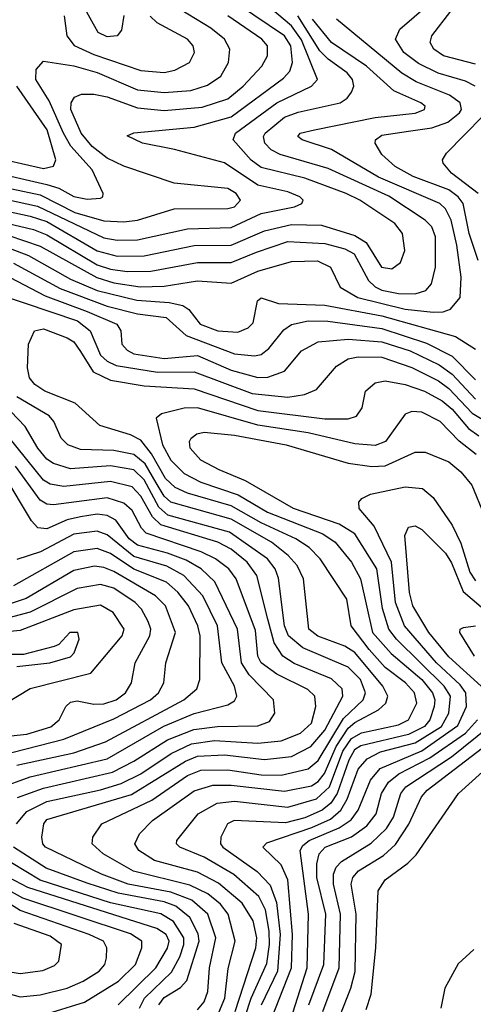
# Model space of a CAD drawing. Extents: x 997028 to 1115134, y 536408 to 618974.
# Tile 129 of 256: x 1019724 to 1021079, y 579926 to 582863. Entities that reach past the tile are written whole.
import ezdxf

# ---------------------------------------------------------------- set-up
doc = ezdxf.new("R2010")
doc.units = 0

msp = doc.modelspace()

# ---------------------------------------------------------------- linework, layer by layer
at = {"layer": '0CON10XD'}
for points in [[(1021084.1, 582665), (1021055, 582680.2), (1020973.3, 582703.3), (1020915, 582732.4), (1020871.3, 582765), (1020846.4, 582805), (1020858.9, 582835), (1020945, 582908.3), (1020976.7, 582945), (1020991.1, 582975), (1020997.6, 583055), (1020980.8, 583155), (1020980.6, 583245), (1020964.8, 583325), (1020975, 583353.1), (1020995, 583360.2), (1021017.6, 583337.6), (1021023.8, 583315), (1021024.8, 583245), (1021037.6, 583217.6), (1021095, 583177.3)], [(1021085, 582730.4), (1020989.2, 582755), (1020960.3, 582775), (1020949.3, 582795), (1020954.3, 582815), (1021011.4, 582888.6), (1021038.8, 582941.2), (1021056.7, 583085), (1021066.9, 583103.1), (1021085, 583108.7)], [(1019625, 582304.6), (1019755, 582277.2), (1019805, 582261.4), (1019955, 582174), (1020015, 582157.8), (1020095, 582158.4), (1020245, 582189.5), (1020355, 582191), (1020455, 582233.6), (1020535, 582252.2), (1020625, 582250.5), (1020725, 582219.7), (1020758.3, 582198.3), (1020804.3, 582125), (1020835, 582120.5), (1020861.3, 582138.7), (1020873.6, 582175), (1020866.8, 582225), (1020844.1, 582255), (1020739.3, 582325), (1020698.9, 582345), (1020575, 582390.4), (1020445, 582421.8), (1020415, 582444.4), (1020361.4, 582505), (1020367.7, 582525), (1020491.5, 582615), (1020595.4, 582664.6), (1020613.1, 582685), (1020565, 582803), (1020535, 582844.4), (1020453.7, 582913.7)], [(1019625, 582339.7), (1019777.3, 582307.3), (1019975, 582212.7), (1020015, 582205.6), (1020075, 582206.4), (1020225, 582239.1), (1020355, 582243.8), (1020445, 582285.1), (1020544.4, 582305), (1020566.2, 582315), (1020570, 582325), (1020560.4, 582335), (1020525, 582349.4), (1020435, 582369.3), (1020335, 582436.6), (1020186.2, 582476.2), (1020090, 582495), (1020045, 582516.7), (1020064.7, 582525.3), (1020245, 582542.4), (1020355, 582573.4), (1020511.4, 582688.6), (1020530.3, 582709.7), (1020538.8, 582735), (1020533.9, 582785), (1020514.2, 582815), (1020377.3, 582907.3)], [(1019631.1, 582411.1), (1019805, 582371.2), (1019840.2, 582360.2), (1019885, 582336.2), (1019925, 582327.6), (1019965, 582331.1), (1019972, 582335), (1019972.9, 582345), (1019940, 582415), (1019875.9, 582485.9), (1019854.5, 582524.5), (1019811.5, 582621.5), (1019771.7, 582685), (1019772.4, 582715), (1019795, 582739.3), (1019885, 582725.4), (1019955, 582705.4), (1020075, 582653.8), (1020155, 582645.6), (1020235, 582652), (1020285, 582667.7), (1020324.1, 582695), (1020346.9, 582735), (1020351.1, 582775), (1020335.2, 582805), (1020295, 582837.4), (1020203.3, 582893.3)], [(1020034.3, 582875.7), (1020027.9, 582832.1), (1020015.2, 582814.8), (1019985, 582811.9), (1019958, 582825), (1019910.4, 582910.4)], [(1019615, 582376.5), (1019785, 582340.5), (1019888.4, 582288.4), (1019975, 582263.3), (1020035, 582260.3), (1020075, 582265.6), (1020185, 582298.7), (1020345, 582299.5), (1020365, 582305.2), (1020383.5, 582325), (1020370.3, 582345), (1020345, 582359.6), (1020185, 582375.3), (1020035, 582426), (1019985, 582450.2), (1019940, 582485), (1019907, 582525), (1019876.7, 582595), (1019877.5, 582615), (1019887.8, 582632.2), (1019908.6, 582641.4), (1019945, 582641), (1019985, 582633), (1020075, 582600.4), (1020155, 582592), (1020268.2, 582601.8), (1020345, 582627), (1020391.2, 582665), (1020446.8, 582725), (1020463.8, 582755), (1020463.3, 582785), (1020446.7, 582805), (1020345, 582874.2)], [(1019625, 582270.1), (1019765, 582237.6), (1019805, 582221.8), (1019955, 582131.8), (1019995, 582118.9), (1020045, 582112), (1020115, 582112.7), (1020255, 582139), (1020355, 582138.5), (1020430.6, 582169.4), (1020525, 582201.4), (1020635, 582195.8), (1020695, 582179.8), (1020722.9, 582165), (1020765.5, 582085), (1020785, 582066.1), (1020805, 582056.8), (1020855, 582046.6), (1020905, 582045.2), (1020936.4, 582055), (1020954, 582075), (1020965.2, 582125), (1020965.6, 582215), (1020954.9, 582244.9), (1020934.9, 582264.9), (1020826.6, 582336.6), (1020645, 582418.9), (1020501.2, 582461.2), (1020475.1, 582475.1), (1020456.2, 582495), (1020452.2, 582515), (1020456.8, 582525), (1020515, 582572.3), (1020555, 582586.9), (1020680.6, 582615), (1020701.4, 582628.6), (1020715, 582646.9), (1020721.4, 582665), (1020717.5, 582685), (1020701.4, 582705), (1020644.9, 582744.9), (1020620, 582770), (1020554.5, 582875)], [(1019690.9, 582219.1), (1019785, 582187.8), (1019953.8, 582093.8), (1020005, 582078.3), (1020083.7, 582066.3), (1020155, 582067.9), (1020255, 582084.5), (1020355, 582077.6), (1020435, 582113), (1020535, 582142.1), (1020613.4, 582143.4), (1020651.5, 582125), (1020680.4, 582065), (1020734, 582035), (1020875, 582000.1), (1020958.8, 581991.2), (1020988.2, 581991.8), (1021010.4, 581999.6), (1021039.1, 582035), (1021042.2, 582095), (1021029, 582191), (1021012.5, 582265), (1020995, 582298.9), (1020978.4, 582315), (1020795, 582393.8), (1020655, 582475.6), (1020567.5, 582505), (1020554.4, 582515), (1020561.4, 582525), (1020604, 582535), (1020785, 582571.1), (1020905, 582584), (1020932.7, 582595), (1020934.6, 582605), (1020922.1, 582615), (1020840.8, 582650.8), (1020759, 582725), (1020655, 582794.8), (1020598.6, 582865)], [(1019856.4, 582875), (1019864.1, 582815), (1019886.5, 582786.5), (1019945, 582759.5), (1020085, 582712), (1020155, 582706.1), (1020187, 582713), (1020230.5, 582735), (1020245.9, 582765), (1020242, 582785), (1020224.6, 582805), (1020134.1, 582854.1), (1020113.6, 582873.6)], [(1021092.8, 582145), (1021066.5, 582225), (1021048.1, 582315), (1021032.8, 582335), (1021005, 582355.6), (1020898.8, 582395), (1020845.3, 582425), (1020805, 582461.2), (1020785.4, 582495), (1020786.4, 582505), (1020805, 582519), (1020885, 582531), (1020955, 582540.9), (1021002.7, 582557.3), (1021037.5, 582585), (1021043.3, 582595), (1021039, 582615), (1021007.8, 582637.8), (1020908, 582678), (1020865, 582703.3), (1020670, 582865)], [(1019627.2, 582457.2), (1019795, 582419.1), (1019825, 582426.4), (1019831.8, 582445), (1019805.6, 582535), (1019715.4, 582665)], [(1021093.2, 582345), (1021013.8, 582405), (1020988.2, 582435), (1020986.8, 582445), (1020998.2, 582465), (1021106.8, 582575)], [(1019695, 582180.4), (1019750, 582160), (1019875, 582089.5), (1019955.4, 582055.4), (1020073.9, 582026.1), (1020169.8, 582019.8), (1020210.7, 582010.7), (1020228.6, 581998.6), (1020263.1, 581955), (1020315.2, 581934.8), (1020375, 581931), (1020405.8, 581944.2), (1020421.2, 581958.8), (1020433.8, 582025), (1020445, 582033.3), (1020496.7, 582016.7), (1020635, 582011.9), (1020805, 581979.4), (1021025, 581918.4), (1021085, 581880.4)], [(1019705, 582136.6), (1019845, 582061.1), (1019985, 582008.8), (1020075, 581985.9), (1020161.5, 581975), (1020221.1, 581921.1), (1020365, 581866.2), (1020425, 581860.5), (1020445, 581864.8), (1020467.3, 581882.7), (1020512.2, 581937.8), (1020535, 581953.9), (1020585, 581964.8), (1020644.4, 581964.4), (1020805, 581942), (1020938.4, 581898.4), (1021015, 581859.7), (1021085, 581789.1)], [(1019695, 582093.8), (1019799.3, 582039.3), (1019925, 581992.7), (1020013.5, 581955), (1020025.3, 581935), (1020028.9, 581895), (1020045, 581877.1), (1020065, 581866.7), (1020155, 581852.9), (1020255, 581861.5), (1020355, 581818.1), (1020435, 581796), (1020465, 581797.3), (1020515, 581814.7), (1020565.3, 581875), (1020615, 581902), (1020705, 581910.7), (1020805, 581902.5), (1020889.7, 581875), (1020976.5, 581833.5), (1021015, 581805.4), (1021085, 581731.7)], [(1019656, 582045), (1019896.2, 581965), (1019934.4, 581935), (1019965, 581862.6), (1019984.6, 581844.6), (1020011.9, 581831.9), (1020135, 581811.5), (1020245, 581813.1), (1020418, 581748), (1020525, 581737.4), (1020574.6, 581745.4), (1020610, 581760), (1020669.8, 581830.2), (1020705, 581852), (1020735, 581857.8), (1020805, 581856.5), (1020895, 581825.4), (1020975, 581785.6), (1021005, 581762.8), (1021075, 581689.2), (1021145, 581647.4)], [(1020767.8, 580985), (1020713.2, 581055), (1020700.3, 581135), (1020620.6, 581255), (1020588.4, 581288.4), (1020548.2, 581315), (1020445, 581362.4), (1020355, 581413.1), (1020225, 581451.2), (1020187.7, 581467.7), (1020159.4, 581495), (1020117.8, 581567.8), (1020085, 581609.3), (1020055, 581624.8), (1019962.9, 581652.9), (1019889.3, 581719.3), (1019798.8, 581755), (1019768.7, 581775), (1019753.4, 581795), (1019746.7, 581825), (1019750, 581895), (1019768, 581935), (1019795, 581941.5), (1019865, 581913.9), (1019885, 581902), (1019905, 581873.5), (1019942.8, 581812.8), (1019995, 581788.4), (1020095, 581770.6), (1020245, 581762.2), (1020435, 581697.6), (1020635, 581672.9), (1020705, 581672.6), (1020729.6, 581680.4), (1020746.2, 581705), (1020756.2, 581755), (1020785, 581780.3), (1020815, 581785.7), (1020875, 581775.5), (1020932.7, 581755), (1020985, 581726.5), (1021015, 581701.1), (1021064.2, 581644.2), (1021095, 581622.2)], [(1020318.2, 579901.8), (1020335.9, 579945), (1020346.6, 580033.4), (1020366.8, 580115), (1020346.1, 580195), (1020323.5, 580225), (1020285.8, 580255.8), (1020232, 580282), (1020063.1, 580323.1), (1019972.9, 580375), (1019940, 580405), (1019942.3, 580425), (1019968.8, 580465), (1020118, 580535), (1020225, 580608.4), (1020265, 580624.4), (1020345, 580625.8), (1020445, 580611.3), (1020505, 580610), (1020585, 580628.4), (1020615, 580653.9), (1020690.9, 580779.1), (1020749.8, 580835), (1020756.6, 580855), (1020741.4, 580895), (1020705, 580931.7), (1020569.5, 580989.5), (1020526.4, 581025), (1020514.4, 581055), (1020497.1, 581197.1), (1020486.8, 581225), (1020463.4, 581255), (1020350, 581335), (1020166.1, 581385), (1020139.2, 581409.2), (1020095, 581490.4), (1020065, 581520.8), (1019995, 581532.6), (1019875, 581523.4), (1019825, 581539.5), (1019805, 581552.4), (1019777.7, 581585), (1019740.1, 581650.1), (1019676.2, 581716.2)], [(1020367.4, 579905), (1020428.9, 580095), (1020432.4, 580125), (1020421.1, 580175), (1020388.5, 580228.5), (1020317.6, 580287.6), (1020255, 580320.1), (1020126.7, 580355), (1020079.7, 580385), (1020067.5, 580405), (1020081.9, 580435), (1020120, 580475), (1020245, 580563.5), (1020300.1, 580579.9), (1020355, 580580.5), (1020515, 580561.8), (1020595, 580578.4), (1020615, 580591.2), (1020634.2, 580615), (1020669, 580695), (1020705, 580749.6), (1020725, 580767.3), (1020795.8, 580804.2), (1020817.3, 580825), (1020822.7, 580845), (1020807.9, 580875), (1020725, 580976), (1020695, 580994.1), (1020614, 581024), (1020587.6, 581045), (1020571.2, 581195), (1020552.8, 581235), (1020525.2, 581265), (1020475.6, 581305), (1020355, 581372.9), (1020175, 581424.2), (1020155, 581441.9), (1020131.5, 581481.5), (1020098.7, 581538.7), (1020065, 581566.5), (1020005, 581578), (1019905, 581581.2), (1019867.1, 581595), (1019847.2, 581615), (1019825.9, 581665), (1019812, 581682), (1019715, 581738.7)], [(1020255, 579910.4), (1020275, 579933.5), (1020285.7, 579965), (1020290.9, 580035), (1020309.3, 580125), (1020285.1, 580195), (1020237.4, 580237.4), (1020175, 580260.7), (1020047.2, 580285), (1019968.4, 580315), (1019801.2, 580395), (1019792.5, 580405), (1019789.5, 580425), (1019795.3, 580465), (1019805, 580477.5), (1020057.4, 580552.6), (1020218.4, 580651.6), (1020255, 580666.8), (1020335, 580670.2), (1020455, 580657), (1020535, 580665.4), (1020593.6, 580695), (1020635, 580743.6), (1020688.8, 580845), (1020687.2, 580867.2), (1020655, 580897.4), (1020543.1, 580943.1), (1020509.2, 580965), (1020484.1, 581004.1), (1020464.9, 581074.9), (1020431.8, 581205), (1020402.7, 581245), (1020355, 581284), (1020315.8, 581305), (1020145, 581356.6), (1020120, 581380), (1020085, 581442), (1020059.5, 581469.5), (1019995, 581485.8), (1019855, 581471), (1019815, 581477.3), (1019795, 581489.5), (1019636.2, 581685)], [(1021086.6, 581566.6), (1021036.4, 581606.4), (1020979.4, 581665), (1020925, 581692.6), (1020895, 581694.3), (1020875, 581686.3), (1020815.9, 581605), (1020785, 581593.3), (1020725, 581598.3), (1020585, 581631.2), (1020435, 581654), (1020255, 581705.4), (1020215, 581704.8), (1020147.3, 581687.3), (1020131.1, 581675), (1020150, 581595), (1020175, 581549.3), (1020215, 581509.8), (1020265, 581483.4), (1020375.7, 581445.7), (1020464.1, 581394.1), (1020629.3, 581329.3), (1020666.1, 581305), (1020715, 581244.7), (1020741.7, 581195), (1020777.8, 581035), (1020832.7, 580972.7), (1020925, 580894.9), (1020956.4, 580855), (1020963.1, 580835), (1020961.1, 580815), (1020948.6, 580775), (1020932.6, 580755), (1020885, 580730.8), (1020742.5, 580697.5), (1020723.2, 580685), (1020706.4, 580655), (1020672.3, 580555), (1020653.4, 580526.6), (1020626.6, 580505), (1020575, 580482.5), (1020517.4, 580467.4), (1020364.2, 580475), (1020344.6, 580465), (1020324.8, 580425), (1020323.8, 580405), (1020330.5, 580395), (1020432.7, 580322.7), (1020471.9, 580281.9), (1020490.3, 580230.3), (1020501.5, 580135), (1020493.2, 580025), (1020445, 579923.7)], [(1020428.8, 579765), (1020535.6, 580035), (1020538.2, 580135), (1020525, 580297.8), (1020505, 580341.9), (1020449.6, 580395), (1020461.6, 580408.4), (1020596.3, 580453.7), (1020651.5, 580478.5), (1020682.6, 580505), (1020701.7, 580538.3), (1020735, 580627.7), (1020761.8, 580658.2), (1020800.9, 580679.1), (1020905, 580706.2), (1020983.4, 580755), (1021005.1, 580794.9), (1021010.5, 580845), (1020991.9, 580875), (1020849, 581015), (1020825.7, 581045), (1020807.3, 581107.3), (1020790.6, 581225), (1020725, 581330), (1020678.1, 581358.1), (1020541.6, 581405), (1020397.6, 581487.6), (1020319.3, 581520.7), (1020265, 581549.3), (1020232.9, 581585), (1020230.8, 581605), (1020236, 581615), (1020252.5, 581627.5), (1020275, 581633.2), (1020365, 581624.3), (1020520, 581595), (1020705, 581540.9), (1020775, 581530), (1020815, 581532.6), (1020905, 581572.9), (1020935, 581573.5), (1021005, 581544.7), (1021041.6, 581515), (1021073.9, 581475), (1021110.5, 581385)], [(1019716.8, 580543.2), (1019795, 580571), (1020000.8, 580619.2), (1020065, 580651.5), (1020165, 580714.9), (1020243.9, 580746.1), (1020314.9, 580754.9), (1020435, 580756.8), (1020469.7, 580770.3), (1020485.4, 580795), (1020482, 580835), (1020409.2, 580909.2), (1020386.2, 580945), (1020374.6, 581045), (1020306.3, 581186.3), (1020265.2, 581225), (1020220.8, 581250.8), (1020165, 581272.3), (1020075, 581295.5), (1020050.8, 581315), (1020010.3, 581370.3), (1019985, 581384.3), (1019955, 581387.8), (1019905, 581380.8), (1019865, 581371.2), (1019805, 581344.1), (1019778, 581348), (1019758.7, 581368.7), (1019676.9, 581505)], [(1019713.8, 580465), (1019745, 580501.7), (1019805, 580530.8), (1019965, 580565.7), (1020026.4, 580585), (1020085, 580614.1), (1020176, 580674), (1020236.7, 580703.3), (1020305, 580713.1), (1020435, 580705.1), (1020505, 580712.7), (1020562.1, 580735), (1020594.8, 580765), (1020608.1, 580815), (1020605.3, 580845), (1020583.8, 580865), (1020491.2, 580911.2), (1020445, 580944.8), (1020434.9, 580965), (1020428.4, 581041.6), (1020369.8, 581195), (1020348.4, 581225), (1020308.6, 581255), (1020266.1, 581276.1), (1020101.6, 581331.6), (1020087, 581347), (1020059.2, 581399.2), (1020035, 581421.3), (1019985, 581436.9), (1019825, 581416.6), (1019805, 581417.7), (1019785, 581430.5), (1019711.5, 581531.5)], [(1020518.6, 579835), (1020582, 580035), (1020586.3, 580195), (1020561, 580385), (1020569.5, 580400.5), (1020588.4, 580415), (1020677.4, 580452.6), (1020713.5, 580476.5), (1020734.1, 580505), (1020771.4, 580595), (1020800.6, 580629.4), (1020925, 580682.8), (1021032.5, 580757.5), (1021057.8, 580815), (1021056.2, 580855), (1021039.7, 580879.7), (1020968.7, 580945), (1020873, 581055), (1020846.4, 581125), (1020834.6, 581245), (1020782.5, 581352.5), (1020737.1, 581405), (1020736.4, 581423.6), (1020745.6, 581435), (1020771.8, 581448.2), (1020875, 581470.2), (1020926.7, 581465), (1020958.2, 581438.2), (1021015.7, 581355.7), (1021041.6, 581301.6), (1021067.9, 581215), (1021085, 581189.3)], [(1019661.2, 580571.2), (1019755, 580605.1), (1019985, 580658.5), (1020154.4, 580755.6), (1020245, 580793.3), (1020345, 580819.6), (1020365, 580831.6), (1020372.6, 580845), (1020365.2, 580875), (1020327.6, 580945), (1020314.9, 581055), (1020270.2, 581145), (1020213.7, 581205), (1020163.6, 581233.6), (1020065, 581262.5), (1019985, 581326.9), (1019955, 581337.6), (1019885, 581328.8), (1019785.6, 581275.6), (1019715, 581253.5)], [(1021102.4, 580875), (1021005, 580962.9), (1020945.8, 581035), (1020898.1, 581115), (1020887.6, 581155), (1020873.8, 581325), (1020885, 581350), (1020905, 581353.8), (1020925, 581342.3), (1020995, 581271.6), (1021013.3, 581243.3), (1021048, 581158), (1021102, 581112)], [(1019715, 580639.6), (1019885, 580676.1), (1019979.6, 580709.6), (1020213.6, 580835), (1020252.3, 580867.7), (1020261.8, 580895), (1020262.5, 581025), (1020255.5, 581055), (1020227.4, 581115), (1020196, 581156), (1020162.5, 581185), (1020065, 581224.1), (1019995, 581270.6), (1019955, 581285.7), (1019885, 581276.2), (1019705, 581174.6)], [(1019665, 580668), (1019855, 580717.4), (1020005, 580777.9), (1020114.3, 580835), (1020138, 580855), (1020153.9, 580885), (1020159.8, 580945), (1020189.3, 581035), (1020159.6, 581115), (1020129, 581145), (1020005, 581217), (1019975, 581229.5), (1019947.1, 581232.9), (1019885, 581220.3), (1019742.9, 581137.1), (1019695, 581120.6)], [(1019697, 580727), (1019745, 580732.1), (1019816.2, 580753.8), (1019841.8, 580775), (1019861.2, 580815), (1019875, 580827.3), (1019895, 580831.2), (1019945, 580821.7), (1019975, 580822.7), (1020012, 580835), (1020039.5, 580855), (1020057.3, 580885), (1020068.2, 580945), (1020112.6, 581025), (1020115.2, 581045), (1020107.8, 581067.8), (1020087.5, 581105), (1020068.3, 581125), (1020005, 581167.2), (1019965, 581178.6), (1019895, 581166.6), (1019755, 581095.6), (1019690.9, 581079.1)], [(1020035.2, 581045.2), (1020003.3, 581095), (1019965, 581116.8), (1019885, 581102.5), (1019725, 581041.4), (1019665, 581035.1)], [(1019684.2, 580825.8), (1019755, 580867.9), (1019936.4, 580913.6), (1020029.8, 581025), (1020035.2, 581045.2)], [(1019715, 580934.1), (1019813.8, 580945), (1019875, 580962.7), (1019886.1, 580975), (1019901.1, 581015), (1019897.5, 581035), (1019873.1, 581035), (1019840.2, 580999.8), (1019826.8, 580993.2), (1019735, 580969.7), (1019695, 580969.3)], [(1021081.9, 580965), (1021037.8, 581035), (1021039.2, 581045), (1021049.5, 581050.5), (1021085, 581054.8)], [(1020379.1, 579835), (1020415.1, 579945), (1020461.5, 580048.5), (1020469.7, 580105), (1020468.5, 580145), (1020457.7, 580207.7), (1020438.3, 580248.3), (1020363.7, 580313.7), (1020275, 580365.4), (1020202.2, 580395), (1020191.5, 580405), (1020192.7, 580415), (1020256.9, 580495), (1020313.9, 580526.1), (1020365, 580532.5), (1020525, 580514.6), (1020610.5, 580539.5), (1020648.5, 580575), (1020688.8, 580681.2), (1020715, 580719.5), (1020744.4, 580735.6), (1020855, 580760.4), (1020885.2, 580775), (1020909.4, 580825), (1020903.2, 580855), (1020875.5, 580885), (1020815, 580930.7), (1020767.8, 580985)], [(1020587.7, 579925), (1020631.9, 580045), (1020637.7, 580195), (1020611.5, 580305), (1020611, 580345), (1020618.3, 580375), (1020635.8, 580395), (1020715, 580426.1), (1020760.8, 580459.2), (1020788.2, 580495), (1020804.1, 580555), (1020825, 580589.3), (1020856.4, 580613.6), (1020948.7, 580661.3), (1021054.9, 580735.1), (1021090.6, 580775)], [(1021013, 580665), (1021125.6, 580755)], [(1020658, 579835), (1020713.1, 579975), (1020725.4, 580024.6), (1020728.6, 580195), (1020714, 580285), (1020718.7, 580305), (1020735.3, 580324.7), (1020809.9, 580370.1), (1020846.5, 580403.5), (1020886.3, 580463.7), (1020923.6, 580545), (1020941.1, 580565), (1021153, 580727)], [(1020629.4, 579905), (1020678, 580035), (1020681.6, 580195), (1020661, 580285), (1020660.7, 580315), (1020668.8, 580335), (1020685, 580352.6), (1020773.1, 580406.9), (1020819.2, 580450.8), (1020840.1, 580485), (1020861.8, 580555), (1020876.8, 580575), (1021013, 580665)], [(1020758.7, 579911.3), (1020773.6, 579956.4), (1020787.3, 580095), (1020794.8, 580265.2), (1020815, 580298), (1020883.1, 580346.9), (1020907.7, 580372.3), (1021033.9, 580555), (1021167.6, 580675)], [(1020139.3, 579925), (1020155, 579946.5), (1020203.5, 579976.5), (1020222.8, 579997.2), (1020259.6, 580115), (1020256.2, 580136.2), (1020232.2, 580185), (1020189.5, 580219.5), (1020155, 580232.1), (1020017.9, 580257.9), (1019925, 580287.8), (1019802.2, 580332.2), (1019705.6, 580395)], [(1020081.2, 579915), (1020096.8, 579945), (1020177.5, 580022.5), (1020201.7, 580068.3), (1020213.6, 580105), (1020213.4, 580125), (1020183.4, 580173.4), (1020145, 580196.6), (1019995, 580229.3), (1019785, 580296.5), (1019655, 580373.8)], [(1019795.1, 579894.9), (1019917.5, 579932.5), (1020018.8, 579995), (1020069.8, 580045), (1020088.7, 580095), (1020088.2, 580115), (1020055, 580136.2), (1019733.2, 580243.2), (1019584.8, 580325)], [(1020017.9, 579925), (1020130.5, 580035), (1020165, 580094.2), (1020170, 580115), (1020161.3, 580135), (1020132.8, 580152.8), (1019747.8, 580275), (1019672, 580315)], [(1019602.5, 579982.5), (1019725, 579948.5), (1019785.1, 579954.9), (1019865, 579974.5), (1019913.3, 579995), (1019961.2, 580025), (1019978.1, 580045), (1019982.9, 580065), (1019983.5, 580095), (1019974.1, 580115), (1019931.3, 580135), (1019725, 580205.7), (1019645, 580255.8)], [(1019615, 580036.4), (1019725, 580018), (1019793.2, 580026.8), (1019827.8, 580042.2), (1019840.5, 580055), (1019848.2, 580105), (1019815, 580130.1), (1019707.5, 580167.5)], [(1021080.5, 580089.5), (1021033.2, 580046.8), (1020993.3, 579975), (1020981.6, 579915)]]:
    msp.add_lwpolyline(points, dxfattribs=at)

doc.saveas('drawing.dxf')
